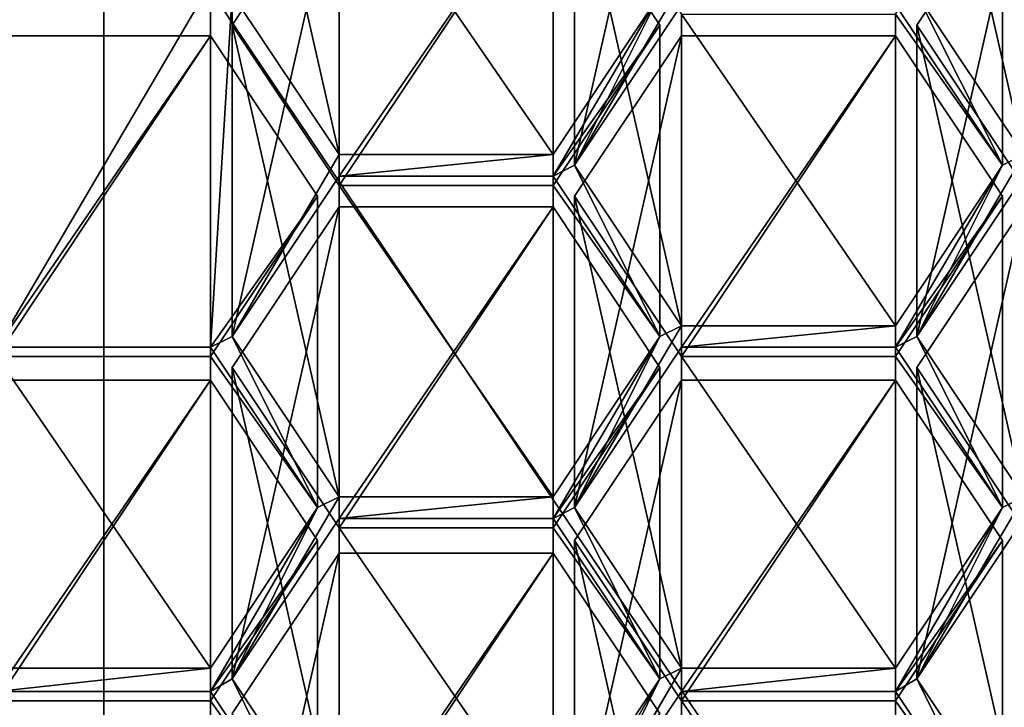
# Model space of a CAD drawing. Header units: millimetres. Extents: x -142 to 33, y -189 to 10.
# Tile 8 of 56: x -110.31 to -106.67, y -181.5 to -178.96. Entities that reach past the tile are written whole.
import ezdxf

# ---------------------------------------------------------------- set-up
doc = ezdxf.new("R2010")
doc.units = ezdxf.units.MM
doc.header["$LTSCALE"] = 52.148148
for name, color, linetype in [('150', 7, 'CONTINUOUS'), ('151', 7, 'CONTINUOUS'), ('266', 7, 'CONTINUOUS'), ('414', 7, 'CONTINUOUS'), ('415', 7, 'CONTINUOUS'), ('416', 7, 'CONTINUOUS'), ('488', 7, 'CONTINUOUS'), ('505', 7, 'CONTINUOUS'), ('506', 7, 'CONTINUOUS'), ('507', 7, 'CONTINUOUS'), ('508', 7, 'CONTINUOUS'), ('510', 7, 'CONTINUOUS'), ('517', 7, 'CONTINUOUS'), ('518', 7, 'CONTINUOUS'), ('519', 7, 'CONTINUOUS'), ('522', 7, 'CONTINUOUS'), ('530', 7, 'CONTINUOUS'), ('531', 7, 'CONTINUOUS'), ('532', 7, 'CONTINUOUS'), ('533', 7, 'CONTINUOUS'), ('640', 7, 'CONTINUOUS'), ('641', 7, 'CONTINUOUS'), ('642', 7, 'CONTINUOUS'), ('643', 7, 'CONTINUOUS'), ('644', 7, 'CONTINUOUS'), ('645', 7, 'CONTINUOUS'), ('646', 7, 'CONTINUOUS'), ('647', 7, 'CONTINUOUS'), ('648', 7, 'CONTINUOUS'), ('649', 7, 'CONTINUOUS'), ('650', 7, 'CONTINUOUS'), ('651', 7, 'CONTINUOUS'), ('660', 7, 'CONTINUOUS'), ('661', 7, 'CONTINUOUS'), ('662', 7, 'CONTINUOUS'), ('697', 7, 'CONTINUOUS'), ('698', 7, 'CONTINUOUS'), ('699', 7, 'CONTINUOUS'), ('700', 7, 'CONTINUOUS'), ('701', 7, 'CONTINUOUS'), ('702', 7, 'CONTINUOUS'), ('703', 7, 'CONTINUOUS'), ('704', 7, 'CONTINUOUS'), ('705', 7, 'CONTINUOUS'), ('706', 7, 'CONTINUOUS'), ('707', 7, 'CONTINUOUS'), ('708', 7, 'CONTINUOUS'), ('718', 7, 'CONTINUOUS'), ('719', 7, 'CONTINUOUS'), ('730', 7, 'CONTINUOUS'), ('731', 7, 'CONTINUOUS'), ('743', 7, 'CONTINUOUS')]:
    doc.layers.add(name, color=color, linetype=linetype)

msp = doc.modelspace()

# ---------------------------------------------------------------- linework, layer by layer
at = {"layer": '150', "color": 254, "linetype": 'Continuous', "true_color": 0xe6e6e6}
for points in [[(-104.1221, -176.614, -9.9549), (-110, -178.2679, -9), (-104.1216, -187.0059, -27.9552), (-104.1221, -176.614, -9.9549)], [(-110, -178.2679, -9), (-110, -188.6603, -27), (-104.1216, -187.0059, -27.9552), (-110, -178.2679, -9)]]:
    msp.add_3dface(points, dxfattribs=at)
at = {"layer": '151', "color": 254, "linetype": 'Continuous', "true_color": 0xe6e6e6}
for points in [[(-115.8779, -176.614, -9.9549), (-115.8784, -187.0059, -27.9552), (-110, -188.6603, -27), (-115.8779, -176.614, -9.9549)], [(-110, -178.2679, -9), (-115.8779, -176.614, -9.9549), (-110, -188.6603, -27), (-110, -178.2679, -9)]]:
    msp.add_3dface(points, dxfattribs=at)
at = {"layer": '266', "color": 252, "linetype": 'Continuous', "true_color": 0x8c8c8c}
for points in [[(-110.395, -178.8281, -31.5219), (-109.605, -178.8281, -31.5219), (-110.395, -180.1719, -30.7461), (-110.395, -178.8281, -31.5219)], [(-109.605, -178.8281, -31.5219), (-109.605, -180.1719, -30.7461), (-110.395, -180.1719, -30.7461), (-109.605, -178.8281, -31.5219)], [(-109.605, -178.8281, -31.5219), (-109.5256, -178.8678, -31.499), (-109.605, -180.1719, -30.7461), (-109.605, -178.8281, -31.5219)], [(-107.9456, -178.8678, -31.499), (-107.8662, -178.8281, -31.5219), (-108.2612, -179.5, -31.134), (-107.9456, -178.8678, -31.499)], [(-108.2612, -179.5, -31.134), (-107.8662, -178.8281, -31.5219), (-107.8662, -178.9075, -31.4761), (-108.2612, -179.5, -31.134)], [(-109.605, -180.1719, -30.7461), (-109.5256, -178.8678, -31.499), (-109.5256, -180.1322, -30.769), (-109.605, -180.1719, -30.7461)], [(-109.5256, -178.8678, -31.499), (-109.1306, -179.4603, -31.1569), (-109.5256, -180.1322, -30.769), (-109.5256, -178.8678, -31.499)], [(-108.3406, -179.4603, -31.1569), (-107.9456, -178.8678, -31.499), (-108.3406, -179.5397, -31.1111), (-108.3406, -179.4603, -31.1569)], [(-107.9456, -178.8678, -31.499), (-108.2612, -179.5, -31.134), (-108.3406, -179.5397, -31.1111), (-107.9456, -178.8678, -31.499)], [(-106.9968, -178.8678, -31.499), (-106.6812, -179.5, -31.134), (-107.0762, -178.9075, -31.4761), (-106.9968, -178.8678, -31.499)], [(-106.9968, -178.8678, -31.499), (-106.6018, -179.4603, -31.1569), (-106.6812, -179.5, -31.134), (-106.9968, -178.8678, -31.499)], [(-109.5256, -180.1322, -30.769), (-109.1306, -179.4603, -31.1569), (-109.1306, -179.5397, -31.1111), (-109.5256, -180.1322, -30.769)], [(-109.1306, -179.4603, -31.1569), (-108.3406, -179.4603, -31.1569), (-109.1306, -179.5397, -31.1111), (-109.1306, -179.4603, -31.1569)], [(-109.1306, -179.5397, -31.1111), (-108.3406, -179.4603, -31.1569), (-108.3406, -179.5397, -31.1111), (-109.1306, -179.5397, -31.1111)], [(-106.6812, -179.5, -31.134), (-106.6018, -179.4603, -31.1569), (-106.9968, -180.1322, -30.769), (-106.6812, -179.5, -31.134)], [(-106.9968, -180.1322, -30.769), (-106.6018, -179.4603, -31.1569), (-106.6018, -179.5397, -31.1111), (-106.9968, -180.1322, -30.769)], [(-108.3406, -179.5397, -31.1111), (-108.2612, -179.5, -31.134), (-107.9456, -180.1322, -30.769), (-108.3406, -179.5397, -31.1111)], [(-108.2612, -179.5, -31.134), (-107.8662, -180.0925, -30.7919), (-107.9456, -180.1322, -30.769), (-108.2612, -179.5, -31.134)], [(-107.0762, -180.0925, -30.7919), (-106.6812, -179.5, -31.134), (-107.0762, -180.1719, -30.7461), (-107.0762, -180.0925, -30.7919)], [(-107.0762, -180.1719, -30.7461), (-106.6812, -179.5, -31.134), (-106.9968, -180.1322, -30.769), (-107.0762, -180.1719, -30.7461)], [(-107.9456, -180.1322, -30.769), (-107.8662, -180.0925, -30.7919), (-108.2612, -180.7644, -30.404), (-107.9456, -180.1322, -30.769)], [(-108.2612, -180.7644, -30.404), (-107.8662, -180.0925, -30.7919), (-107.8662, -180.1719, -30.7461), (-108.2612, -180.7644, -30.404)], [(-107.8662, -180.0925, -30.7919), (-107.0762, -180.0925, -30.7919), (-107.8662, -180.1719, -30.7461), (-107.8662, -180.0925, -30.7919)], [(-107.8662, -180.1719, -30.7461), (-107.0762, -180.0925, -30.7919), (-107.0762, -180.1719, -30.7461), (-107.8662, -180.1719, -30.7461)], [(-109.21, -180.7644, -30.404), (-109.605, -180.1719, -30.7461), (-109.5256, -180.1322, -30.769), (-109.21, -180.7644, -30.404)], [(-109.1306, -180.7247, -30.4269), (-109.21, -180.7644, -30.404), (-109.5256, -180.1322, -30.769), (-109.1306, -180.7247, -30.4269)], [(-108.3406, -180.7247, -30.4269), (-107.9456, -180.1322, -30.769), (-108.3406, -180.8041, -30.3811), (-108.3406, -180.7247, -30.4269)], [(-108.3406, -180.8041, -30.3811), (-107.9456, -180.1322, -30.769), (-108.2612, -180.7644, -30.404), (-108.3406, -180.8041, -30.3811)], [(-106.6812, -180.7644, -30.404), (-107.0762, -180.1719, -30.7461), (-106.9968, -180.1322, -30.769), (-106.6812, -180.7644, -30.404)], [(-106.6018, -180.7247, -30.4269), (-106.6812, -180.7644, -30.404), (-106.9968, -180.1322, -30.769), (-106.6018, -180.7247, -30.4269)], [(-109.21, -180.7644, -30.404), (-109.1306, -180.7247, -30.4269), (-109.5256, -181.3966, -30.039), (-109.21, -180.7644, -30.404)], [(-109.1306, -180.7247, -30.4269), (-109.1306, -180.8041, -30.3811), (-109.5256, -181.3966, -30.039), (-109.1306, -180.7247, -30.4269)], [(-109.1306, -180.7247, -30.4269), (-108.3406, -180.7247, -30.4269), (-109.1306, -180.8041, -30.3811), (-109.1306, -180.7247, -30.4269)], [(-109.1306, -180.8041, -30.3811), (-108.3406, -180.7247, -30.4269), (-108.3406, -180.8041, -30.3811), (-109.1306, -180.8041, -30.3811)], [(-106.6812, -180.7644, -30.404), (-106.6018, -180.7247, -30.4269), (-106.9968, -181.3966, -30.039), (-106.6812, -180.7644, -30.404)], [(-106.9968, -181.3966, -30.039), (-106.6018, -180.7247, -30.4269), (-106.6018, -180.8041, -30.3811), (-106.9968, -181.3966, -30.039)], [(-109.605, -181.3569, -30.0619), (-109.21, -180.7644, -30.404), (-109.605, -181.4435, -30.0119), (-109.605, -181.3569, -30.0619)], [(-109.605, -181.4435, -30.0119), (-109.21, -180.7644, -30.404), (-109.5256, -181.3966, -30.039), (-109.605, -181.4435, -30.0119)], [(-107.9456, -181.3966, -30.039), (-108.3406, -180.8041, -30.3811), (-108.2612, -180.7644, -30.404), (-107.9456, -181.3966, -30.039)], [(-107.9456, -181.3966, -30.039), (-108.2612, -180.7644, -30.404), (-107.8662, -181.3569, -30.0619), (-107.9456, -181.3966, -30.039)], [(-106.6812, -180.7644, -30.404), (-107.0762, -181.4435, -30.0119), (-107.0762, -181.3569, -30.0619), (-106.6812, -180.7644, -30.404)], [(-107.0762, -181.4435, -30.0119), (-106.6812, -180.7644, -30.404), (-106.9968, -181.3966, -30.039), (-107.0762, -181.4435, -30.0119)], [(-110.395, -181.3569, -30.0619), (-109.605, -181.3569, -30.0619), (-110.395, -181.4435, -30.0119), (-110.395, -181.3569, -30.0619)], [(-110.395, -181.4435, -30.0119), (-109.605, -181.3569, -30.0619), (-109.605, -181.4435, -30.0119), (-110.395, -181.4435, -30.0119)], [(-108.2612, -182.036, -29.6698), (-107.9456, -181.3966, -30.039), (-107.8662, -181.3569, -30.0619), (-108.2612, -182.036, -29.6698)], [(-107.8662, -181.4435, -30.0119), (-108.2612, -182.036, -29.6698), (-107.8662, -181.3569, -30.0619), (-107.8662, -181.4435, -30.0119)], [(-107.0762, -181.4435, -30.0119), (-107.8662, -181.4435, -30.0119), (-107.0762, -181.3569, -30.0619), (-107.0762, -181.4435, -30.0119)], [(-107.0762, -181.3569, -30.0619), (-107.8662, -181.4435, -30.0119), (-107.8662, -181.3569, -30.0619), (-107.0762, -181.3569, -30.0619)], [(-109.21, -182.036, -29.6698), (-109.605, -181.4435, -30.0119), (-109.5256, -181.3966, -30.039), (-109.21, -182.036, -29.6698)], [(-109.1306, -181.9891, -29.6969), (-109.21, -182.036, -29.6698), (-109.5256, -181.3966, -30.039), (-109.1306, -181.9891, -29.6969)], [(-108.3406, -181.9891, -29.6969), (-107.9456, -181.3966, -30.039), (-108.3406, -182.0829, -29.6427), (-108.3406, -181.9891, -29.6969)], [(-108.3406, -182.0829, -29.6427), (-107.9456, -181.3966, -30.039), (-108.2612, -182.036, -29.6698), (-108.3406, -182.0829, -29.6427)], [(-106.6812, -182.036, -29.6698), (-107.0762, -181.4435, -30.0119), (-106.9968, -181.3966, -30.039), (-106.6812, -182.036, -29.6698)], [(-106.6018, -181.9891, -29.6969), (-106.6812, -182.036, -29.6698), (-106.9968, -181.3966, -30.039), (-106.6018, -181.9891, -29.6969)]]:
    msp.add_3dface(points, dxfattribs=at)
at = {"layer": '414', "color": 252, "linetype": 'Continuous', "true_color": 0x8c8c8c}
msp.add_3dface([(-108.3406, -178.3103, -29.165), (-107.9456, -178.8678, -31.499), (-108.3406, -179.4603, -31.1569), (-108.3406, -178.3103, -29.165)], dxfattribs=at)
at = {"layer": '415', "color": 252, "linetype": 'Continuous', "true_color": 0x8c8c8c}
for points in [[(-109.1306, -178.3103, -29.165), (-108.3406, -178.3103, -29.165), (-108.3406, -179.4603, -31.1569), (-109.1306, -178.3103, -29.165)], [(-109.1306, -178.3103, -29.165), (-108.3406, -179.4603, -31.1569), (-109.1306, -179.4603, -31.1569), (-109.1306, -178.3103, -29.165)]]:
    msp.add_3dface(points, dxfattribs=at)
at = {"layer": '416', "color": 252, "linetype": 'Continuous', "true_color": 0x8c8c8c}
for points in [[(-109.5256, -177.7178, -29.5071), (-109.1306, -178.3103, -29.165), (-109.1306, -179.4603, -31.1569), (-109.5256, -177.7178, -29.5071)], [(-109.5256, -177.7178, -29.5071), (-109.1306, -179.4603, -31.1569), (-109.5256, -178.8678, -31.499), (-109.5256, -177.7178, -29.5071)]]:
    msp.add_3dface(points, dxfattribs=at)
at = {"layer": '488', "color": 252, "linetype": 'Continuous', "true_color": 0x8c8c8c}
for points in [[(-106.9968, -177.7178, -29.5071), (-106.6018, -178.3103, -29.165), (-106.6018, -179.4603, -31.1569), (-106.9968, -177.7178, -29.5071)], [(-106.9968, -177.7178, -29.5071), (-106.6018, -179.4603, -31.1569), (-106.9968, -178.8678, -31.499), (-106.9968, -177.7178, -29.5071)]]:
    msp.add_3dface(points, dxfattribs=at)
at = {"layer": '505', "color": 252, "linetype": 'Continuous', "true_color": 0x8c8c8c}
for points in [[(-107.0762, -178.9425, -28.8), (-106.6812, -178.35, -29.1421), (-106.6812, -179.5, -31.134), (-107.0762, -178.9425, -28.8)], [(-107.0762, -178.9425, -28.8), (-106.6812, -179.5, -31.134), (-107.0762, -180.0925, -30.7919), (-107.0762, -178.9425, -28.8)]]:
    msp.add_3dface(points, dxfattribs=at)
at = {"layer": '506', "color": 252, "linetype": 'Continuous', "true_color": 0x8c8c8c}
for points in [[(-107.8662, -178.9425, -28.8), (-107.0762, -178.9425, -28.8), (-107.0762, -180.0925, -30.7919), (-107.8662, -178.9425, -28.8)], [(-107.8662, -178.9425, -28.8), (-107.0762, -180.0925, -30.7919), (-107.8662, -180.0925, -30.7919), (-107.8662, -178.9425, -28.8)]]:
    msp.add_3dface(points, dxfattribs=at)
at = {"layer": '507', "color": 252, "linetype": 'Continuous', "true_color": 0x8c8c8c}
for points in [[(-108.2612, -178.35, -29.1421), (-107.8662, -178.9425, -28.8), (-107.8662, -180.0925, -30.7919), (-108.2612, -178.35, -29.1421)], [(-108.2612, -178.35, -29.1421), (-107.8662, -180.0925, -30.7919), (-108.2612, -179.5, -31.134), (-108.2612, -178.35, -29.1421)]]:
    msp.add_3dface(points, dxfattribs=at)
at = {"layer": '508', "color": 252, "linetype": 'Continuous', "true_color": 0x8c8c8c}
for points in [[(-107.8662, -177.7575, -29.4842), (-108.2612, -178.35, -29.1421), (-108.2612, -179.5, -31.134), (-107.8662, -177.7575, -29.4842)], [(-107.8662, -177.7575, -29.4842), (-108.2612, -179.5, -31.134), (-107.8662, -178.9075, -31.4761), (-107.8662, -177.7575, -29.4842)]]:
    msp.add_3dface(points, dxfattribs=at)
at = {"layer": '510', "color": 252, "linetype": 'Continuous', "true_color": 0x8c8c8c}
msp.add_3dface([(-106.6812, -179.5, -31.134), (-106.6812, -178.35, -29.1421), (-107.0762, -178.9075, -31.4761), (-106.6812, -179.5, -31.134)], dxfattribs=at)
at = {"layer": '517', "color": 252, "linetype": 'Continuous', "true_color": 0x8c8c8c}
for points in [[(-109.21, -179.6144, -28.4121), (-109.605, -179.0219, -28.7542), (-109.605, -180.1719, -30.7461), (-109.21, -179.6144, -28.4121)], [(-109.21, -179.6144, -28.4121), (-109.605, -180.1719, -30.7461), (-109.21, -180.7644, -30.404), (-109.21, -179.6144, -28.4121)]]:
    msp.add_3dface(points, dxfattribs=at)
at = {"layer": '518', "color": 252, "linetype": 'Continuous', "true_color": 0x8c8c8c}
for points in [[(-109.605, -180.2069, -28.07), (-109.21, -179.6144, -28.4121), (-109.21, -180.7644, -30.404), (-109.605, -180.2069, -28.07)], [(-109.605, -180.2069, -28.07), (-109.21, -180.7644, -30.404), (-109.605, -181.3569, -30.0619), (-109.605, -180.2069, -28.07)]]:
    msp.add_3dface(points, dxfattribs=at)
at = {"layer": '519', "color": 252, "linetype": 'Continuous', "true_color": 0x8c8c8c}
for points in [[(-110.395, -180.2069, -28.07), (-109.605, -180.2069, -28.07), (-109.605, -181.3569, -30.0619), (-110.395, -180.2069, -28.07)], [(-110.395, -180.2069, -28.07), (-109.605, -181.3569, -30.0619), (-110.395, -181.3569, -30.0619), (-110.395, -180.2069, -28.07)]]:
    msp.add_3dface(points, dxfattribs=at)
at = {"layer": '522', "color": 252, "linetype": 'Continuous', "true_color": 0x8c8c8c}
for points in [[(-109.605, -179.0219, -28.7542), (-110.395, -179.0219, -28.7542), (-110.395, -180.1719, -30.7461), (-109.605, -179.0219, -28.7542)], [(-109.605, -180.1719, -30.7461), (-109.605, -179.0219, -28.7542), (-110.395, -180.1719, -30.7461), (-109.605, -180.1719, -30.7461)]]:
    msp.add_3dface(points, dxfattribs=at)
at = {"layer": '530', "color": 252, "linetype": 'Continuous', "true_color": 0x8c8c8c}
for points in [[(-109.605, -180.2935, -28.02), (-110.395, -180.2935, -28.02), (-110.395, -181.4435, -30.0119), (-109.605, -180.2935, -28.02)], [(-109.605, -180.2935, -28.02), (-110.395, -181.4435, -30.0119), (-109.605, -181.4435, -30.0119), (-109.605, -180.2935, -28.02)]]:
    msp.add_3dface(points, dxfattribs=at)
at = {"layer": '531', "color": 252, "linetype": 'Continuous', "true_color": 0x8c8c8c}
for points in [[(-109.21, -180.886, -27.678), (-109.605, -180.2935, -28.02), (-109.605, -181.4435, -30.0119), (-109.21, -180.886, -27.678)], [(-109.21, -180.886, -27.678), (-109.605, -181.4435, -30.0119), (-109.21, -182.036, -29.6698), (-109.21, -180.886, -27.678)]]:
    msp.add_3dface(points, dxfattribs=at)
at = {"layer": '532', "color": 252, "linetype": 'Continuous', "true_color": 0x8c8c8c}
for points in [[(-109.605, -181.4785, -27.3359), (-109.21, -180.886, -27.678), (-109.21, -182.036, -29.6698), (-109.605, -181.4785, -27.3359)], [(-109.605, -181.4785, -27.3359), (-109.21, -182.036, -29.6698), (-109.605, -182.6285, -29.3277), (-109.605, -181.4785, -27.3359)]]:
    msp.add_3dface(points, dxfattribs=at)
at = {"layer": '533', "color": 252, "linetype": 'Continuous', "true_color": 0x8c8c8c}
for points in [[(-110.395, -181.4785, -27.3359), (-109.605, -181.4785, -27.3359), (-109.605, -182.6285, -29.3277), (-110.395, -181.4785, -27.3359)], [(-110.395, -181.4785, -27.3359), (-109.605, -182.6285, -29.3277), (-110.395, -182.6285, -29.3277), (-110.395, -181.4785, -27.3359)]]:
    msp.add_3dface(points, dxfattribs=at)
at = {"layer": '640', "color": 252, "linetype": 'Continuous', "true_color": 0x8c8c8c}
for points in [[(-109.5256, -178.9822, -28.7771), (-109.1306, -179.5747, -28.435), (-109.1306, -180.7247, -30.4269), (-109.5256, -178.9822, -28.7771)], [(-109.5256, -178.9822, -28.7771), (-109.1306, -180.7247, -30.4269), (-109.5256, -180.1322, -30.769), (-109.5256, -178.9822, -28.7771)]]:
    msp.add_3dface(points, dxfattribs=at)
at = {"layer": '641', "color": 252, "linetype": 'Continuous', "true_color": 0x8c8c8c}
for points in [[(-109.1306, -178.3897, -29.1192), (-109.5256, -178.9822, -28.7771), (-109.5256, -180.1322, -30.769), (-109.1306, -178.3897, -29.1192)], [(-109.1306, -178.3897, -29.1192), (-109.5256, -180.1322, -30.769), (-109.1306, -179.5397, -31.1111), (-109.1306, -178.3897, -29.1192)]]:
    msp.add_3dface(points, dxfattribs=at)
at = {"layer": '642', "color": 252, "linetype": 'Continuous', "true_color": 0x8c8c8c}
for points in [[(-108.3406, -178.3897, -29.1192), (-109.1306, -178.3897, -29.1192), (-109.1306, -179.5397, -31.1111), (-108.3406, -178.3897, -29.1192)], [(-108.3406, -178.3897, -29.1192), (-109.1306, -179.5397, -31.1111), (-108.3406, -179.5397, -31.1111), (-108.3406, -178.3897, -29.1192)]]:
    msp.add_3dface(points, dxfattribs=at)
at = {"layer": '643', "color": 252, "linetype": 'Continuous', "true_color": 0x8c8c8c}
for points in [[(-107.9456, -178.9822, -28.7771), (-108.3406, -178.3897, -29.1192), (-108.3406, -179.5397, -31.1111), (-107.9456, -178.9822, -28.7771)], [(-107.9456, -178.9822, -28.7771), (-108.3406, -179.5397, -31.1111), (-107.9456, -180.1322, -30.769), (-107.9456, -178.9822, -28.7771)]]:
    msp.add_3dface(points, dxfattribs=at)
at = {"layer": '644', "color": 252, "linetype": 'Continuous', "true_color": 0x8c8c8c}
for points in [[(-108.3406, -179.5747, -28.435), (-107.9456, -178.9822, -28.7771), (-107.9456, -180.1322, -30.769), (-108.3406, -179.5747, -28.435)], [(-108.3406, -179.5747, -28.435), (-107.9456, -180.1322, -30.769), (-108.3406, -180.7247, -30.4269), (-108.3406, -179.5747, -28.435)]]:
    msp.add_3dface(points, dxfattribs=at)
at = {"layer": '645', "color": 252, "linetype": 'Continuous', "true_color": 0x8c8c8c}
for points in [[(-109.1306, -179.5747, -28.435), (-108.3406, -179.5747, -28.435), (-108.3406, -180.7247, -30.4269), (-109.1306, -179.5747, -28.435)], [(-109.1306, -180.7247, -30.4269), (-109.1306, -179.5747, -28.435), (-108.3406, -180.7247, -30.4269), (-109.1306, -180.7247, -30.4269)]]:
    msp.add_3dface(points, dxfattribs=at)
at = {"layer": '646', "color": 252, "linetype": 'Continuous', "true_color": 0x8c8c8c}
for points in [[(-108.3406, -179.6541, -28.3892), (-109.1306, -179.6541, -28.3892), (-109.1306, -180.8041, -30.3811), (-108.3406, -179.6541, -28.3892)], [(-108.3406, -179.6541, -28.3892), (-109.1306, -180.8041, -30.3811), (-108.3406, -180.8041, -30.3811), (-108.3406, -179.6541, -28.3892)]]:
    msp.add_3dface(points, dxfattribs=at)
at = {"layer": '647', "color": 252, "linetype": 'Continuous', "true_color": 0x8c8c8c}
for points in [[(-107.9456, -180.2466, -28.0471), (-108.3406, -179.6541, -28.3892), (-108.3406, -180.8041, -30.3811), (-107.9456, -180.2466, -28.0471)], [(-107.9456, -180.2466, -28.0471), (-108.3406, -180.8041, -30.3811), (-107.9456, -181.3966, -30.039), (-107.9456, -180.2466, -28.0471)]]:
    msp.add_3dface(points, dxfattribs=at)
at = {"layer": '648', "color": 252, "linetype": 'Continuous', "true_color": 0x8c8c8c}
for points in [[(-108.3406, -180.8391, -27.705), (-107.9456, -180.2466, -28.0471), (-107.9456, -181.3966, -30.039), (-108.3406, -180.8391, -27.705)], [(-108.3406, -180.8391, -27.705), (-107.9456, -181.3966, -30.039), (-108.3406, -181.9891, -29.6969), (-108.3406, -180.8391, -27.705)]]:
    msp.add_3dface(points, dxfattribs=at)
at = {"layer": '649', "color": 252, "linetype": 'Continuous', "true_color": 0x8c8c8c}
for points in [[(-109.1306, -180.8391, -27.705), (-108.3406, -180.8391, -27.705), (-108.3406, -181.9891, -29.6969), (-109.1306, -180.8391, -27.705)], [(-109.1306, -180.8391, -27.705), (-108.3406, -181.9891, -29.6969), (-109.1306, -181.9891, -29.6969), (-109.1306, -180.8391, -27.705)]]:
    msp.add_3dface(points, dxfattribs=at)
at = {"layer": '650', "color": 252, "linetype": 'Continuous', "true_color": 0x8c8c8c}
for points in [[(-109.5256, -180.2466, -28.0471), (-109.1306, -180.8391, -27.705), (-109.1306, -181.9891, -29.6969), (-109.5256, -180.2466, -28.0471)], [(-109.5256, -180.2466, -28.0471), (-109.1306, -181.9891, -29.6969), (-109.5256, -181.3966, -30.039), (-109.5256, -180.2466, -28.0471)]]:
    msp.add_3dface(points, dxfattribs=at)
at = {"layer": '651', "color": 252, "linetype": 'Continuous', "true_color": 0x8c8c8c}
for points in [[(-109.1306, -179.6541, -28.3892), (-109.5256, -180.2466, -28.0471), (-109.5256, -181.3966, -30.039), (-109.1306, -179.6541, -28.3892)], [(-109.1306, -180.8041, -30.3811), (-109.1306, -179.6541, -28.3892), (-109.5256, -181.3966, -30.039), (-109.1306, -180.8041, -30.3811)]]:
    msp.add_3dface(points, dxfattribs=at)
at = {"layer": '660', "color": 252, "linetype": 'Continuous', "true_color": 0x8c8c8c}
for points in [[(-109.1306, -180.9329, -27.6509), (-109.5256, -181.5254, -27.3088), (-109.5256, -182.6754, -29.3007), (-109.1306, -180.9329, -27.6509)], [(-109.1306, -180.9329, -27.6509), (-109.5256, -182.6754, -29.3007), (-109.1306, -182.0829, -29.6427), (-109.1306, -180.9329, -27.6509)]]:
    msp.add_3dface(points, dxfattribs=at)
at = {"layer": '661', "color": 252, "linetype": 'Continuous', "true_color": 0x8c8c8c}
for points in [[(-108.3406, -180.9329, -27.6509), (-109.1306, -180.9329, -27.6509), (-109.1306, -182.0829, -29.6427), (-108.3406, -180.9329, -27.6509)], [(-108.3406, -180.9329, -27.6509), (-109.1306, -182.0829, -29.6427), (-108.3406, -182.0829, -29.6427), (-108.3406, -180.9329, -27.6509)]]:
    msp.add_3dface(points, dxfattribs=at)
at = {"layer": '662', "color": 252, "linetype": 'Continuous', "true_color": 0x8c8c8c}
msp.add_3dface([(-107.9456, -181.5254, -27.3088), (-108.3406, -180.9329, -27.6509), (-108.3406, -182.0829, -29.6427), (-107.9456, -181.5254, -27.3088)], dxfattribs=at)
at = {"layer": '697', "color": 252, "linetype": 'Continuous', "true_color": 0x8c8c8c}
for points in [[(-107.0762, -181.4785, -27.3359), (-106.6812, -180.886, -27.678), (-106.6812, -182.036, -29.6698), (-107.0762, -181.4785, -27.3359)], [(-107.0762, -181.4785, -27.3359), (-106.6812, -182.036, -29.6698), (-107.0762, -182.6285, -29.3277), (-107.0762, -181.4785, -27.3359)]]:
    msp.add_3dface(points, dxfattribs=at)
at = {"layer": '698', "color": 252, "linetype": 'Continuous', "true_color": 0x8c8c8c}
for points in [[(-107.8662, -181.4785, -27.3359), (-107.0762, -181.4785, -27.3359), (-107.0762, -182.6285, -29.3277), (-107.8662, -181.4785, -27.3359)], [(-107.8662, -181.4785, -27.3359), (-107.0762, -182.6285, -29.3277), (-107.8662, -182.6285, -29.3277), (-107.8662, -181.4785, -27.3359)]]:
    msp.add_3dface(points, dxfattribs=at)
at = {"layer": '699', "color": 252, "linetype": 'Continuous', "true_color": 0x8c8c8c}
for points in [[(-108.2612, -180.886, -27.678), (-107.8662, -181.4785, -27.3359), (-107.8662, -182.6285, -29.3277), (-108.2612, -180.886, -27.678)], [(-108.2612, -180.886, -27.678), (-107.8662, -182.6285, -29.3277), (-108.2612, -182.036, -29.6698), (-108.2612, -180.886, -27.678)]]:
    msp.add_3dface(points, dxfattribs=at)
at = {"layer": '700', "color": 252, "linetype": 'Continuous', "true_color": 0x8c8c8c}
for points in [[(-107.8662, -180.2935, -28.02), (-108.2612, -180.886, -27.678), (-108.2612, -182.036, -29.6698), (-107.8662, -180.2935, -28.02)], [(-107.8662, -180.2935, -28.02), (-108.2612, -182.036, -29.6698), (-107.8662, -181.4435, -30.0119), (-107.8662, -180.2935, -28.02)]]:
    msp.add_3dface(points, dxfattribs=at)
at = {"layer": '701', "color": 252, "linetype": 'Continuous', "true_color": 0x8c8c8c}
for points in [[(-107.0762, -180.2935, -28.02), (-107.8662, -180.2935, -28.02), (-107.8662, -181.4435, -30.0119), (-107.0762, -180.2935, -28.02)], [(-107.0762, -180.2935, -28.02), (-107.8662, -181.4435, -30.0119), (-107.0762, -181.4435, -30.0119), (-107.0762, -180.2935, -28.02)]]:
    msp.add_3dface(points, dxfattribs=at)
at = {"layer": '702', "color": 252, "linetype": 'Continuous', "true_color": 0x8c8c8c}
for points in [[(-106.6812, -180.886, -27.678), (-107.0762, -180.2935, -28.02), (-107.0762, -181.4435, -30.0119), (-106.6812, -180.886, -27.678)], [(-106.6812, -182.036, -29.6698), (-106.6812, -180.886, -27.678), (-107.0762, -181.4435, -30.0119), (-106.6812, -182.036, -29.6698)]]:
    msp.add_3dface(points, dxfattribs=at)
at = {"layer": '703', "color": 252, "linetype": 'Continuous', "true_color": 0x8c8c8c}
for points in [[(-107.8662, -179.0219, -28.7542), (-108.2612, -179.6144, -28.4121), (-108.2612, -180.7644, -30.404), (-107.8662, -179.0219, -28.7542)], [(-107.8662, -179.0219, -28.7542), (-108.2612, -180.7644, -30.404), (-107.8662, -180.1719, -30.7461), (-107.8662, -179.0219, -28.7542)]]:
    msp.add_3dface(points, dxfattribs=at)
at = {"layer": '704', "color": 252, "linetype": 'Continuous', "true_color": 0x8c8c8c}
for points in [[(-107.0762, -179.0219, -28.7542), (-107.8662, -179.0219, -28.7542), (-107.8662, -180.1719, -30.7461), (-107.0762, -179.0219, -28.7542)], [(-107.0762, -179.0219, -28.7542), (-107.8662, -180.1719, -30.7461), (-107.0762, -180.1719, -30.7461), (-107.0762, -179.0219, -28.7542)]]:
    msp.add_3dface(points, dxfattribs=at)
at = {"layer": '705', "color": 252, "linetype": 'Continuous', "true_color": 0x8c8c8c}
for points in [[(-106.6812, -179.6144, -28.4121), (-107.0762, -179.0219, -28.7542), (-107.0762, -180.1719, -30.7461), (-106.6812, -179.6144, -28.4121)], [(-106.6812, -179.6144, -28.4121), (-107.0762, -180.1719, -30.7461), (-106.6812, -180.7644, -30.404), (-106.6812, -179.6144, -28.4121)]]:
    msp.add_3dface(points, dxfattribs=at)
at = {"layer": '706', "color": 252, "linetype": 'Continuous', "true_color": 0x8c8c8c}
for points in [[(-107.0762, -180.2069, -28.07), (-106.6812, -179.6144, -28.4121), (-106.6812, -180.7644, -30.404), (-107.0762, -180.2069, -28.07)], [(-107.0762, -180.2069, -28.07), (-106.6812, -180.7644, -30.404), (-107.0762, -181.3569, -30.0619), (-107.0762, -180.2069, -28.07)]]:
    msp.add_3dface(points, dxfattribs=at)
at = {"layer": '707', "color": 252, "linetype": 'Continuous', "true_color": 0x8c8c8c}
for points in [[(-107.8662, -180.2069, -28.07), (-107.0762, -180.2069, -28.07), (-107.0762, -181.3569, -30.0619), (-107.8662, -180.2069, -28.07)], [(-107.8662, -180.2069, -28.07), (-107.0762, -181.3569, -30.0619), (-107.8662, -181.3569, -30.0619), (-107.8662, -180.2069, -28.07)]]:
    msp.add_3dface(points, dxfattribs=at)
at = {"layer": '708', "color": 252, "linetype": 'Continuous', "true_color": 0x8c8c8c}
for points in [[(-108.2612, -179.6144, -28.4121), (-107.8662, -180.2069, -28.07), (-107.8662, -181.3569, -30.0619), (-108.2612, -179.6144, -28.4121)], [(-108.2612, -180.7644, -30.404), (-108.2612, -179.6144, -28.4121), (-107.8662, -181.3569, -30.0619), (-108.2612, -180.7644, -30.404)]]:
    msp.add_3dface(points, dxfattribs=at)
at = {"layer": '718', "color": 252, "linetype": 'Continuous', "true_color": 0x8c8c8c}
for points in [[(-106.9968, -178.9822, -28.7771), (-106.6018, -179.5747, -28.435), (-106.6018, -180.7247, -30.4269), (-106.9968, -178.9822, -28.7771)], [(-106.9968, -178.9822, -28.7771), (-106.6018, -180.7247, -30.4269), (-106.9968, -180.1322, -30.769), (-106.9968, -178.9822, -28.7771)]]:
    msp.add_3dface(points, dxfattribs=at)
at = {"layer": '719', "color": 252, "linetype": 'Continuous', "true_color": 0x8c8c8c}
for points in [[(-106.6018, -178.3897, -29.1192), (-106.9968, -178.9822, -28.7771), (-106.9968, -180.1322, -30.769), (-106.6018, -178.3897, -29.1192)], [(-106.6018, -178.3897, -29.1192), (-106.9968, -180.1322, -30.769), (-106.6018, -179.5397, -31.1111), (-106.6018, -178.3897, -29.1192)]]:
    msp.add_3dface(points, dxfattribs=at)
at = {"layer": '730', "color": 252, "linetype": 'Continuous', "true_color": 0x8c8c8c}
for points in [[(-106.9968, -180.2466, -28.0471), (-106.6018, -180.8391, -27.705), (-106.6018, -181.9891, -29.6969), (-106.9968, -180.2466, -28.0471)], [(-106.9968, -180.2466, -28.0471), (-106.6018, -181.9891, -29.6969), (-106.9968, -181.3966, -30.039), (-106.9968, -180.2466, -28.0471)]]:
    msp.add_3dface(points, dxfattribs=at)
at = {"layer": '731', "color": 252, "linetype": 'Continuous', "true_color": 0x8c8c8c}
for points in [[(-106.6018, -179.6541, -28.3892), (-106.9968, -180.2466, -28.0471), (-106.9968, -181.3966, -30.039), (-106.6018, -179.6541, -28.3892)], [(-106.6018, -179.6541, -28.3892), (-106.9968, -181.3966, -30.039), (-106.6018, -180.8041, -30.3811), (-106.6018, -179.6541, -28.3892)]]:
    msp.add_3dface(points, dxfattribs=at)
at = {"layer": '743', "linetype": 'Continuous'}
for points in [[(-109.1306, -178.3897, -29.1192), (-109.1306, -179.5747, -28.435), (-109.5256, -178.9822, -28.7771), (-109.1306, -178.3897, -29.1192)], [(-108.3406, -179.5747, -28.435), (-109.1306, -179.5747, -28.435), (-108.3406, -178.3897, -29.1192), (-108.3406, -179.5747, -28.435)], [(-108.3406, -178.3897, -29.1192), (-109.1306, -179.5747, -28.435), (-109.1306, -178.3897, -29.1192), (-108.3406, -178.3897, -29.1192)], [(-107.9456, -178.9822, -28.7771), (-108.3406, -179.5747, -28.435), (-108.3406, -178.3897, -29.1192), (-107.9456, -178.9822, -28.7771)], [(-106.9968, -178.9822, -28.7771), (-106.6018, -178.3897, -29.1192), (-106.6018, -179.5747, -28.435), (-106.9968, -178.9822, -28.7771)], [(-110.395, -179.0219, -28.7542), (-109.605, -179.0219, -28.7542), (-110.395, -180.2069, -28.07), (-110.395, -179.0219, -28.7542)], [(-110.395, -180.2069, -28.07), (-109.605, -179.0219, -28.7542), (-109.605, -180.2069, -28.07), (-110.395, -180.2069, -28.07)], [(-109.605, -180.2069, -28.07), (-109.605, -179.0219, -28.7542), (-109.21, -179.6144, -28.4121), (-109.605, -180.2069, -28.07)], [(-107.8662, -180.2069, -28.07), (-108.2612, -179.6144, -28.4121), (-107.8662, -179.0219, -28.7542), (-107.8662, -180.2069, -28.07)], [(-107.0762, -180.2069, -28.07), (-107.8662, -180.2069, -28.07), (-107.0762, -179.0219, -28.7542), (-107.0762, -180.2069, -28.07)], [(-107.0762, -179.0219, -28.7542), (-107.8662, -180.2069, -28.07), (-107.8662, -179.0219, -28.7542), (-107.0762, -179.0219, -28.7542)], [(-106.6812, -179.6144, -28.4121), (-107.0762, -180.2069, -28.07), (-107.0762, -179.0219, -28.7542), (-106.6812, -179.6144, -28.4121)], [(-109.5256, -180.2466, -28.0471), (-109.1306, -179.6541, -28.3892), (-109.1306, -180.8391, -27.705), (-109.5256, -180.2466, -28.0471)], [(-109.1306, -180.8391, -27.705), (-109.1306, -179.6541, -28.3892), (-108.3406, -179.6541, -28.3892), (-109.1306, -180.8391, -27.705)], [(-108.3406, -180.8391, -27.705), (-109.1306, -180.8391, -27.705), (-108.3406, -179.6541, -28.3892), (-108.3406, -180.8391, -27.705)], [(-107.9456, -180.2466, -28.0471), (-108.3406, -180.8391, -27.705), (-108.3406, -179.6541, -28.3892), (-107.9456, -180.2466, -28.0471)], [(-106.9968, -180.2466, -28.0471), (-106.6018, -179.6541, -28.3892), (-106.6018, -180.8391, -27.705), (-106.9968, -180.2466, -28.0471)], [(-109.605, -181.4785, -27.3359), (-110.395, -181.4785, -27.3359), (-109.605, -180.2935, -28.02), (-109.605, -181.4785, -27.3359)], [(-109.605, -180.2935, -28.02), (-110.395, -181.4785, -27.3359), (-110.395, -180.2935, -28.02), (-109.605, -180.2935, -28.02)], [(-109.21, -180.886, -27.678), (-109.605, -181.4785, -27.3359), (-109.605, -180.2935, -28.02), (-109.21, -180.886, -27.678)], [(-108.2612, -180.886, -27.678), (-107.8662, -180.2935, -28.02), (-107.8662, -181.4785, -27.3359), (-108.2612, -180.886, -27.678)], [(-107.8662, -180.2935, -28.02), (-107.0762, -180.2935, -28.02), (-107.8662, -181.4785, -27.3359), (-107.8662, -180.2935, -28.02)], [(-107.8662, -181.4785, -27.3359), (-107.0762, -180.2935, -28.02), (-107.0762, -181.4785, -27.3359), (-107.8662, -181.4785, -27.3359)], [(-107.0762, -180.2935, -28.02), (-106.6812, -180.886, -27.678), (-107.0762, -181.4785, -27.3359), (-107.0762, -180.2935, -28.02)], [(-109.5256, -181.5254, -27.3088), (-109.1306, -180.9329, -27.6509), (-109.1306, -182.1179, -26.9667), (-109.5256, -181.5254, -27.3088)], [(-108.3406, -180.9329, -27.6509), (-108.3406, -182.1179, -26.9667), (-109.1306, -182.1179, -26.9667), (-108.3406, -180.9329, -27.6509)], [(-109.1306, -180.9329, -27.6509), (-108.3406, -180.9329, -27.6509), (-109.1306, -182.1179, -26.9667), (-109.1306, -180.9329, -27.6509)], [(-107.9456, -181.5254, -27.3088), (-108.3406, -182.1179, -26.9667), (-108.3406, -180.9329, -27.6509), (-107.9456, -181.5254, -27.3088)]]:
    msp.add_3dface(points, dxfattribs=at)

doc.saveas('drawing.dxf')
